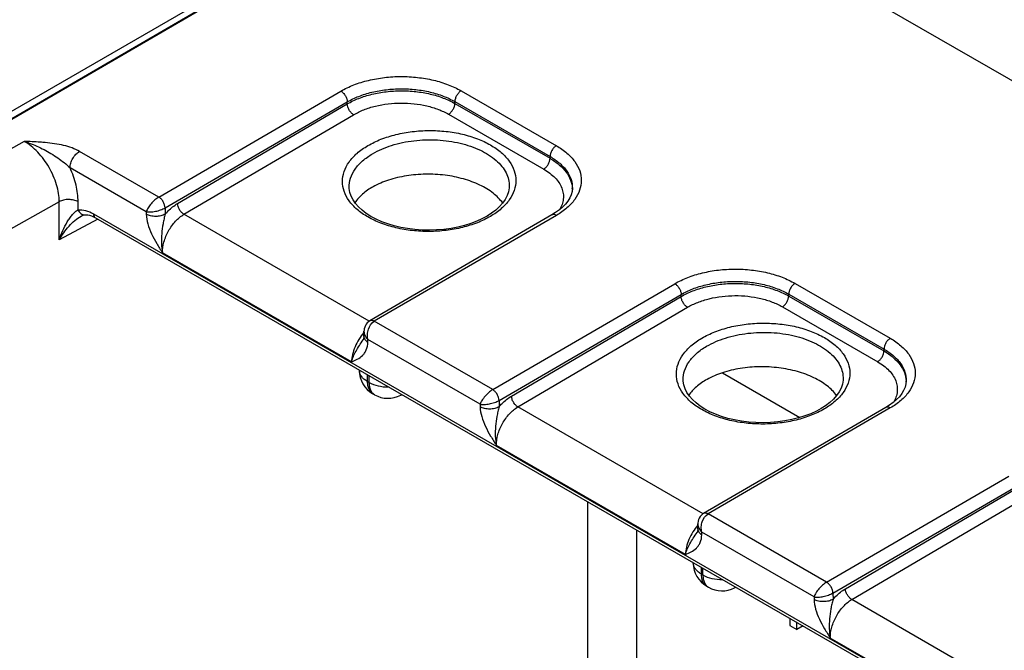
# Model space of a CAD drawing. Header units: inches. Extents: x 0 to 34, y 0 to 22.
# Tile 112 of 157: x 3.8 to 5.5, y 16 to 17.1. Entities that reach past the tile are written whole.
import ezdxf

# ---------------------------------------------------------------- set-up
doc = ezdxf.new("R2010")
doc.units = ezdxf.units.IN
doc.header["$LTSCALE"] = 1.87
doc.header["$MEASUREMENT"] = 0
doc.layers.get('0').update_dxf_attribs({"linetype": 'CONTINUOUS'})

msp = doc.modelspace()

# ---------------------------------------------------------------- linework, layer by layer
at = {"color": 7, "linetype": 'CONTINUOUS'}
for p, q in [((5.012, 17.6187), (3.2094, 16.578)), ((4.6982, 17.429), (3.2374, 16.5784)), ((4.7001, 17.4288), (3.2393, 16.5782)), ((9.3791, 14.7274), (4.7001, 17.4288)), ((4.0559, 16.7803), (4.361, 16.958)), ((4.5625, 16.9586), (4.7221, 16.8664)), ((4.0665, 16.7622), (4.3717, 16.9399)), ((4.0874, 16.7695), (4.3717, 16.9365)), ((4.3717, 16.9365), (4.3717, 16.9399)), ((4.552, 16.9373), (4.552, 16.9404)), ((4.552, 16.9404), (4.7116, 16.8483)), ((4.552, 16.9373), (4.7115, 16.8453)), ((4.0981, 16.7514), (4.3824, 16.9184)), ((4.5415, 16.9192), (4.701, 16.8271)), ((3.8305, 16.8737), (3.2718, 16.5594)), ((4.0559, 16.7803), (3.9231, 16.8569)), ((4.7115, 16.8453), (4.7116, 16.8483)), ((4.0348, 16.7558), (3.9072, 16.8294)), ((4.375, 16.7966), (4.375, 16.7966)), ((4.6431, 16.798), (4.6431, 16.798)), ((4.7489, 16.7949), (4.7489, 16.7949)), ((3.8892, 16.7725), (3.3297, 16.4578)), ((3.8892, 16.7084), (3.8892, 16.7725)), ((3.9207, 16.759), (3.9207, 16.7724)), ((3.9257, 16.7483), (3.9257, 16.7483)), ((3.9466, 16.7522), (8.375, 14.1955)), ((4.0348, 16.7558), (4.0349, 16.7514)), ((4.0665, 16.7622), (4.0667, 16.7517)), ((4.4086, 16.5721), (4.0981, 16.7514)), ((4.7146, 16.7503), (4.4094, 16.5726)), ((4.7221, 16.7496), (4.4169, 16.5719)), ((3.9538, 16.7432), (3.8892, 16.7084)), ((3.9496, 16.7456), (8.378, 14.1889)), ((4.3789, 16.5039), (4.0621, 16.6868)), ((4.6154, 16.4573), (4.9205, 16.635)), ((5.122, 16.6355), (5.2816, 16.5434)), ((4.6261, 16.4391), (4.9312, 16.6169)), ((4.9312, 16.6135), (4.9312, 16.6169)), ((5.1115, 16.6143), (5.1115, 16.6174)), ((5.1115, 16.6174), (5.2711, 16.5253)), ((5.1115, 16.6143), (5.271, 16.5222)), ((4.6469, 16.4464), (4.9312, 16.6135)), ((4.6576, 16.4283), (4.9419, 16.5954)), ((5.101, 16.5962), (5.2605, 16.5041)), ((4.4107, 16.5731), (4.4093, 16.5726)), ((4.6154, 16.4573), (4.4169, 16.5719)), ((4.3996, 16.5465), (4.3997, 16.5551)), ((4.3983, 16.5408), (4.3983, 16.5408)), ((4.4062, 16.537), (4.4063, 16.5413)), ((4.5943, 16.4328), (4.4063, 16.5413)), ((5.271, 16.5222), (5.2711, 16.5253)), ((4.392, 16.4902), (4.392, 16.4895)), ((4.4052, 16.4826), (4.4052, 16.4712)), ((5.0003, 16.4856), (5.1303, 16.4106)), ((4.4052, 16.4712), (4.4082, 16.4695)), ((4.4082, 16.4695), (4.4082, 16.4809)), ((4.9345, 16.4735), (4.9345, 16.4736)), ((5.2026, 16.475), (5.2026, 16.475)), ((5.3084, 16.4719), (5.3084, 16.4719)), ((4.4145, 16.4506), (4.4175, 16.4489)), ((4.4613, 16.4482), (4.4631, 16.4492)), ((4.5943, 16.4328), (4.5944, 16.4283)), ((4.6261, 16.4391), (4.6262, 16.4287)), ((4.9681, 16.2491), (4.6576, 16.4283)), ((5.2741, 16.4273), (4.9689, 16.2496)), ((5.2816, 16.4266), (4.9764, 16.2488)), ((4.9384, 16.1809), (4.6216, 16.3638)), ((5.1749, 16.1342), (5.48, 16.312)), ((5.1856, 16.1161), (5.4907, 16.2939)), ((5.2064, 16.1234), (5.4907, 16.2905)), ((4.7751, 15.368), (4.7751, 16.269)), ((5.2171, 16.1053), (5.5014, 16.2724)), ((4.9702, 16.2501), (4.9688, 16.2495)), ((5.1749, 16.1342), (4.9764, 16.2488)), ((4.8571, 15.3676), (4.8571, 16.2217)), ((4.9591, 16.2235), (4.9592, 16.2321)), ((4.9657, 16.214), (4.9658, 16.2183)), ((5.1538, 16.1097), (4.9658, 16.2183)), ((4.9578, 16.2177), (4.9578, 16.2177)), ((4.9515, 16.1672), (4.9515, 16.1665)), ((4.9647, 16.1595), (4.9647, 16.1482)), ((4.9677, 16.1465), (4.9677, 16.1578)), ((4.9647, 16.1482), (4.9677, 16.1465)), ((4.974, 16.1276), (4.977, 16.1259)), ((5.0208, 16.1252), (5.0226, 16.1261)), ((5.1538, 16.1097), (5.1539, 16.1053)), ((5.1856, 16.1161), (5.1857, 16.1056)), ((5.5276, 15.9261), (5.2171, 16.1053)), ((5.1133, 16.0738), (5.1133, 16.0618)), ((5.1133, 16.0618), (5.125, 16.055)), ((5.125, 16.055), (5.125, 16.067)), ((5.1354, 16.061), (5.125, 16.055)), ((5.4979, 15.8578), (5.1811, 16.0407))]:
    msp.add_line(p, q, dxfattribs=at)
for points in [[(4.6061, 16.7485), (4.5984, 16.7443), (4.589, 16.74), (4.579, 16.7362), (4.5683, 16.7328), (4.5572, 16.73), (4.5456, 16.7278), (4.5336, 16.7261), (4.5215, 16.7251), (4.5093, 16.7247), (4.497, 16.725), (4.4849, 16.7258), (4.4729, 16.7273), (4.4613, 16.7294), (4.4501, 16.7321), (4.4395, 16.7353), (4.4294, 16.739), (4.42, 16.7432), (4.4114, 16.7478), (4.4036, 16.7528), (4.3967, 16.7581), (4.3906, 16.7637), (4.3855, 16.7695), (4.3814, 16.7755), (4.3782, 16.7817), (4.3761, 16.7881), (4.3751, 16.7947), (4.375, 16.7966)], [(4.6431, 16.798), (4.643, 16.796), (4.6419, 16.7893), (4.6397, 16.7828), (4.6364, 16.7764), (4.6321, 16.7702), (4.6268, 16.7643), (4.6206, 16.7586), (4.6134, 16.7531), (4.6061, 16.7485)], [(4.7489, 16.7949), (4.7484, 16.7899), (4.7469, 16.7843), (4.7445, 16.7789), (4.7413, 16.7736), (4.7373, 16.7685), (4.7326, 16.7636), (4.7271, 16.7588), (4.7208, 16.7542), (4.7146, 16.7503)], [(3.9257, 16.7483), (3.9274, 16.7491), (3.9292, 16.7499), (3.9306, 16.7504), (3.9317, 16.7506), (3.9322, 16.7507)], [(3.9322, 16.7507), (3.9342, 16.7507), (3.9369, 16.7505), (3.9398, 16.7498), (3.943, 16.7488), (3.9463, 16.7474), (3.9496, 16.7456)], [(4.4093, 16.5726), (4.4073, 16.5712), (4.4053, 16.5694), (4.4036, 16.5673), (4.4021, 16.565), (4.401, 16.5623), (4.4002, 16.5595), (4.3998, 16.5564), (4.3997, 16.5551)], [(4.3996, 16.5465), (4.3995, 16.5448), (4.3992, 16.5432), (4.3989, 16.5421), (4.3985, 16.5413), (4.3983, 16.5408)], [(5.1656, 16.4255), (5.1579, 16.4213), (5.1485, 16.417), (5.1385, 16.4131), (5.1278, 16.4098), (5.1167, 16.407), (5.1051, 16.4048), (5.0931, 16.4031), (5.081, 16.4021), (5.0688, 16.4017), (5.0565, 16.402), (5.0444, 16.4028), (5.0324, 16.4043), (5.0208, 16.4064), (5.0096, 16.4091), (4.999, 16.4123), (4.9889, 16.416), (4.9795, 16.4202), (4.9709, 16.4248), (4.9631, 16.4298), (4.9562, 16.4351), (4.9501, 16.4406), (4.945, 16.4464), (4.9409, 16.4525), (4.9377, 16.4587), (4.9356, 16.4651), (4.9346, 16.4717), (4.9345, 16.4736)], [(5.2026, 16.475), (5.2025, 16.473), (5.2014, 16.4663), (5.1992, 16.4598), (5.1959, 16.4534), (5.1916, 16.4472), (5.1863, 16.4412), (5.1801, 16.4355), (5.1729, 16.4301), (5.1656, 16.4255)], [(5.3084, 16.4719), (5.3079, 16.4669), (5.3064, 16.4613), (5.304, 16.4559), (5.3008, 16.4506), (5.2968, 16.4455), (5.2921, 16.4406), (5.2866, 16.4358), (5.2804, 16.4312), (5.2741, 16.4273)], [(4.9688, 16.2495), (4.9668, 16.2482), (4.9648, 16.2464), (4.9631, 16.2443), (4.9616, 16.2419), (4.9605, 16.2393), (4.9597, 16.2365), (4.9593, 16.2334), (4.9592, 16.2321)], [(4.9591, 16.2235), (4.959, 16.2217), (4.9587, 16.2202), (4.9584, 16.2191), (4.958, 16.2182), (4.9578, 16.2177)]]:
    msp.add_lwpolyline(points, dxfattribs=at)
for centre, radius, start, end in [((4.7056, 16.7929), 0.0432, 0.8304, 2.6699), ((4.0557, 16.7808), 0.0216, 299.8597, 300.073), ((4.437, 16.4895), 0.045, 179.9999, 240.0004), ((5.2651, 16.4699), 0.0432, 0.8304, 2.6699), ((4.44, 16.4878), 0.045, 240.0013, 298.268), ((4.4541, 16.4615), 0.0151, 298.2821, 305.6335), ((4.6152, 16.4578), 0.0216, 299.8597, 300.073), ((4.9965, 16.1665), 0.045, 179.9999, 240.0004), ((4.9995, 16.1648), 0.045, 240.0013, 298.268), ((5.0136, 16.1385), 0.0151, 298.2821, 305.6335), ((5.1747, 16.1348), 0.0216, 299.8597, 300.073)]:
    msp.add_arc(centre, radius, start, end, dxfattribs=at)
for points, knots in [([(4.361, 16.958), (4.3679, 16.9621), (4.383, 16.9691), (4.4076, 16.9767), (4.4342, 16.9814), (4.4618, 16.983), (4.4894, 16.9815), (4.516, 16.977), (4.5406, 16.9696), (4.5556, 16.9625), (4.5625, 16.9586)], [0, 0, 0, 0, 0.114317, 0.237579, 0.367259, 0.500264, 0.633233, 0.762806, 0.8859, 1, 1, 1, 1]), ([(4.3717, 16.9399), (4.3779, 16.9435), (4.3913, 16.9499), (4.4133, 16.9567), (4.4371, 16.9609), (4.4618, 16.9624), (4.4865, 16.9611), (4.5103, 16.957), (4.5323, 16.9503), (4.5458, 16.944), (4.552, 16.9404)], [0, 0, 0, 0, 0.114386, 0.237667, 0.367328, 0.500294, 0.63322, 0.762763, 0.885855, 1, 1, 1, 1]), ([(4.361, 16.958), (4.3625, 16.9572), (4.3654, 16.9548), (4.3687, 16.9503), (4.371, 16.9453), (4.3717, 16.9416), (4.3717, 16.9399)], [0, 0, 0, 0, 0.236839, 0.49918, 0.761966, 1, 1, 1, 1]), ([(4.3717, 16.9365), (4.3779, 16.9401), (4.3914, 16.9465), (4.4133, 16.9533), (4.4371, 16.9575), (4.4618, 16.959), (4.4865, 16.9577), (4.5103, 16.9537), (4.5323, 16.9471), (4.5458, 16.9409), (4.552, 16.9373)], [0, 0, 0, 0, 0.11439, 0.237716, 0.367441, 0.500466, 0.633428, 0.762965, 0.885993, 1, 1, 1, 1]), ([(4.5625, 16.9586), (4.5611, 16.9577), (4.5583, 16.9553), (4.555, 16.9508), (4.5527, 16.9458), (4.552, 16.9422), (4.552, 16.9404)], [0, 0, 0, 0, 0.236971, 0.499182, 0.761837, 1, 1, 1, 1]), ([(4.3824, 16.9184), (4.3809, 16.9193), (4.3781, 16.9216), (4.3748, 16.9261), (4.3724, 16.9312), (4.3717, 16.9348), (4.3717, 16.9365)], [0, 0, 0, 0, 0.236977, 0.499452, 0.762225, 1, 1, 1, 1]), ([(4.3824, 16.9184), (4.3878, 16.9216), (4.3997, 16.9273), (4.4261, 16.9355), (4.4619, 16.9396), (4.4977, 16.9359), (4.5241, 16.9279), (4.536, 16.9224), (4.5415, 16.9192)], [0, 0, 0, 0, 0.114584, 0.23805, 0.500529, 0.762721, 0.88585, 1, 1, 1, 1]), ([(4.5415, 16.9192), (4.5429, 16.9201), (4.5457, 16.9225), (4.549, 16.9269), (4.5513, 16.932), (4.552, 16.9356), (4.552, 16.9373)], [0, 0, 0, 0, 0.237239, 0.499455, 0.761967, 1, 1, 1, 1]), ([(4.4062, 16.8666), (4.4133, 16.8707), (4.4286, 16.878), (4.4537, 16.8858), (4.4808, 16.8907), (4.509, 16.8924), (4.5371, 16.891), (4.5643, 16.8864), (4.5893, 16.8788), (4.6114, 16.8686), (4.6297, 16.8559), (4.6435, 16.8413), (4.6522, 16.8252), (4.6553, 16.808), (4.6522, 16.7908), (4.6435, 16.7745), (4.6297, 16.7598), (4.6181, 16.7517), (4.6117, 16.7479)], [0, 0, 0, 0, 0.066647, 0.138458, 0.213967, 0.29138, 0.368748, 0.444129, 0.515738, 0.582127, 0.642376, 0.696367, 0.74505, 0.790648, 0.836321, 0.885205, 0.939466, 1, 1, 1, 1]), ([(3.8892, 16.7725), (3.8892, 16.7771), (3.8883, 16.7868), (3.8837, 16.8065), (3.873, 16.8307), (3.8573, 16.852), (3.8425, 16.8658), (3.8345, 16.8714), (3.8305, 16.8737)], [0, 0, 0, 0, 0.114243, 0.237468, 0.499784, 0.762215, 0.885578, 1, 1, 1, 1]), ([(3.8305, 16.8737), (3.8333, 16.8728), (3.8447, 16.8691), (3.8556, 16.8641), (3.8636, 16.8599)], [0, 0, 0, 0, 0.245133, 1, 1, 1, 1]), ([(3.8658, 16.8716), (3.8629, 16.8719), (3.8511, 16.8728), (3.8393, 16.8733), (3.8305, 16.8737)], [0, 0, 0, 0, 0.249265, 1, 1, 1, 1]), ([(3.9231, 16.8569), (3.9191, 16.8592), (3.9104, 16.8631), (3.8913, 16.8686), (3.8761, 16.8707), (3.8658, 16.8716)], [0, 0, 0, 0, 0.23007, 0.477956, 1, 1, 1, 1]), ([(4.6117, 16.7479), (4.6047, 16.7438), (4.5893, 16.7365), (4.5643, 16.7287), (4.5372, 16.7238), (4.509, 16.7221), (4.4808, 16.7235), (4.4537, 16.7281), (4.4286, 16.7357), (4.4066, 16.746), (4.3883, 16.7586), (4.3744, 16.7732), (4.3657, 16.7893), (4.3627, 16.8065), (4.3657, 16.8237), (4.3744, 16.84), (4.3883, 16.8547), (4.3998, 16.8628), (4.4062, 16.8666)], [0, 0, 0, 0, 0.066647, 0.138458, 0.213967, 0.29138, 0.368748, 0.444129, 0.515738, 0.582127, 0.642376, 0.696367, 0.74505, 0.790648, 0.836321, 0.885205, 0.939466, 1, 1, 1, 1]), ([(4.4142, 16.853), (4.4242, 16.8589), (4.4468, 16.8684), (4.4836, 16.876), (4.5226, 16.8772), (4.5604, 16.8719), (4.594, 16.8606), (4.6173, 16.8462), (4.6309, 16.8322), (4.638, 16.8213), (4.6423, 16.8098), (4.6432, 16.8019), (4.6431, 16.798)], [0, 0, 0, 0, 0.12918, 0.271071, 0.418284, 0.562439, 0.695709, 0.812506, 0.864311, 0.912087, 0.956824, 1, 1, 1, 1]), ([(4.7221, 16.8664), (4.7206, 16.8656), (4.7178, 16.8632), (4.7145, 16.8587), (4.7123, 16.8536), (4.7116, 16.85), (4.7116, 16.8483)], [0, 0, 0, 0, 0.236971, 0.499182, 0.761837, 1, 1, 1, 1]), ([(4.7221, 16.8664), (4.7284, 16.8628), (4.7397, 16.855), (4.7533, 16.8407), (4.7619, 16.8249), (4.7648, 16.8081), (4.7618, 16.7913), (4.7533, 16.7754), (4.7397, 16.7611), (4.7284, 16.7532), (4.7221, 16.7496)], [0, 0, 0, 0, 0.144537, 0.273946, 0.390489, 0.499486, 0.608578, 0.72537, 0.855113, 1, 1, 1, 1]), ([(3.8636, 16.8599), (3.8715, 16.8557), (3.883, 16.8487), (3.8974, 16.8382), (3.9041, 16.8325), (3.9072, 16.8294)], [0, 0, 0, 0, 0.50322, 0.754267, 1, 1, 1, 1]), ([(3.9072, 16.8294), (3.9072, 16.832), (3.9082, 16.8375), (3.9116, 16.8452), (3.9166, 16.852), (3.9208, 16.8556), (3.9231, 16.8569)], [0, 0, 0, 0, 0.237089, 0.499727, 0.762513, 1, 1, 1, 1]), ([(4.375, 16.7966), (4.3749, 16.8018), (4.3766, 16.8127), (4.3846, 16.828), (4.3974, 16.8419), (4.4083, 16.8495), (4.4142, 16.853)], [0, 0, 0, 0, 0.218251, 0.451446, 0.710523, 1, 1, 1, 1]), ([(4.701, 16.8271), (4.7024, 16.828), (4.7052, 16.8304), (4.7085, 16.8349), (4.7108, 16.8399), (4.7114, 16.8435), (4.7115, 16.8453)], [0, 0, 0, 0, 0.237239, 0.499455, 0.761967, 1, 1, 1, 1]), ([(4.7115, 16.8453), (4.7169, 16.8421), (4.7267, 16.8353), (4.7386, 16.823), (4.7464, 16.8094), (4.7485, 16.7996), (4.7488, 16.7949)], [0, 0, 0, 0, 0.288187, 0.547413, 0.781575, 1, 1, 1, 1]), ([(4.7116, 16.8483), (4.7173, 16.845), (4.7276, 16.8379), (4.7399, 16.8248), (4.7475, 16.8103), (4.749, 16.7999), (4.7489, 16.7949)], [0, 0, 0, 0, 0.289805, 0.54863, 0.781505, 1, 1, 1, 1]), ([(3.9207, 16.7724), (3.9207, 16.7817), (3.918, 16.8014), (3.9115, 16.82), (3.9072, 16.8294)], [0, 0, 0, 0, 0.475759, 1, 1, 1, 1]), ([(4.6322, 16.7703), (4.6278, 16.7765), (4.616, 16.7882), (4.5934, 16.8016), (4.566, 16.8116), (4.5353, 16.8177), (4.503, 16.8194), (4.4711, 16.8167), (4.4415, 16.8097), (4.4233, 16.8021), (4.4151, 16.7976)], [0, 0, 0, 0, 0.09752, 0.209778, 0.335373, 0.470516, 0.610071, 0.748371, 0.879885, 1, 1, 1, 1]), ([(4.701, 16.8271), (4.7046, 16.8251), (4.7113, 16.8206), (4.7224, 16.8108), (4.7305, 16.7991), (4.7339, 16.7864), (4.7341, 16.7769), (4.7319, 16.7676), (4.7291, 16.7618), (4.7273, 16.7589)], [0, 0, 0, 0, 0.151386, 0.29149, 0.540083, 0.654317, 0.76626, 0.880185, 1, 1, 1, 1]), ([(4.4151, 16.7976), (4.4087, 16.794), (4.3974, 16.7864), (4.388, 16.7762), (4.3845, 16.7709)], [0, 0, 0, 0, 0.531503, 1, 1, 1, 1]), ([(4.0559, 16.7803), (4.0535, 16.7789), (4.0489, 16.7754), (4.0429, 16.7693), (4.038, 16.7627), (4.0356, 16.758), (4.0348, 16.7558)], [0, 0, 0, 0, 0.249726, 0.52327, 0.783193, 1, 1, 1, 1]), ([(4.0665, 16.7622), (4.0665, 16.7639), (4.0658, 16.7675), (4.0635, 16.7726), (4.0602, 16.7771), (4.0574, 16.7794), (4.0559, 16.7803)], [0, 0, 0, 0, 0.238034, 0.50082, 0.763161, 1, 1, 1, 1]), ([(4.0665, 16.7621), (4.0664, 16.7639), (4.0658, 16.7675), (4.0635, 16.7726), (4.0602, 16.7771), (4.0574, 16.7794), (4.0559, 16.7803)], [0, 0, 0, 0, 0.238177, 0.5011, 0.763425, 1, 1, 1, 1]), ([(3.9207, 16.7724), (3.9185, 16.7737), (3.9133, 16.7755), (3.905, 16.7765), (3.8967, 16.7756), (3.8914, 16.7738), (3.8892, 16.7725)], [0, 0, 0, 0, 0.236703, 0.498909, 0.761707, 1, 1, 1, 1]), ([(4.0667, 16.7517), (4.0683, 16.7535), (4.0745, 16.7602), (4.0816, 16.7661), (4.0874, 16.7695)], [0, 0, 0, 0, 0.26489, 1, 1, 1, 1]), ([(4.0981, 16.7514), (4.0966, 16.7522), (4.0938, 16.7546), (4.0905, 16.7591), (4.0882, 16.7641), (4.0875, 16.7677), (4.0874, 16.7695)], [0, 0, 0, 0, 0.236977, 0.499452, 0.762225, 1, 1, 1, 1]), ([(3.8892, 16.7084), (3.8909, 16.7137), (3.8948, 16.7241), (3.901, 16.7362), (3.9066, 16.745), (3.911, 16.7508), (3.9156, 16.7556), (3.919, 16.7581), (3.9207, 16.759)], [0, 0, 0, 0, 0.277859, 0.544845, 0.672156, 0.793052, 0.90429, 1, 1, 1, 1]), ([(3.8892, 16.7084), (3.8937, 16.7167), (3.9018, 16.7283), (3.9148, 16.7411), (3.922, 16.7463), (3.9257, 16.7483)], [0, 0, 0, 0, 0.518862, 0.768495, 1, 1, 1, 1]), ([(3.9207, 16.759), (3.9249, 16.7594), (3.9341, 16.7583), (3.9424, 16.7546), (3.9466, 16.7522)], [0, 0, 0, 0, 0.4626, 1, 1, 1, 1]), ([(3.9207, 16.759), (3.9212, 16.7577), (3.9225, 16.7553), (3.9253, 16.7525), (3.9286, 16.7508), (3.931, 16.7505), (3.9322, 16.7507)], [0, 0, 0, 0, 0.274466, 0.531946, 0.771721, 1, 1, 1, 1]), ([(3.9466, 16.7522), (3.9466, 16.7508), (3.9469, 16.7488), (3.9482, 16.7466), (3.9491, 16.7459), (3.9496, 16.7456)], [0, 0, 0, 0, 0.547671, 0.781565, 1, 1, 1, 1]), ([(4.0348, 16.7558), (4.0371, 16.7554), (4.0424, 16.7552), (4.0505, 16.7563), (4.0588, 16.7585), (4.0641, 16.7608), (4.0665, 16.7621)], [0, 0, 0, 0, 0.215825, 0.475673, 0.7497, 1, 1, 1, 1]), ([(4.0667, 16.7517), (4.0644, 16.7504), (4.0592, 16.7484), (4.0508, 16.7475), (4.0424, 16.7483), (4.0372, 16.7501), (4.0349, 16.7514)], [0, 0, 0, 0, 0.23777, 0.501105, 0.76384, 1, 1, 1, 1]), ([(4.0349, 16.7514), (4.035, 16.7459), (4.0371, 16.7346), (4.0436, 16.7182), (4.0523, 16.7023), (4.0589, 16.6919), (4.0621, 16.6868)], [0, 0, 0, 0, 0.23031, 0.482494, 0.741136, 1, 1, 1, 1]), ([(4.0667, 16.7517), (4.0659, 16.7491), (4.0646, 16.7437), (4.0625, 16.7328), (4.0606, 16.719), (4.0599, 16.7027), (4.0611, 16.6919), (4.0621, 16.6868)], [0, 0, 0, 0, 0.125418, 0.252803, 0.507817, 0.759073, 1, 1, 1, 1]), ([(4.0621, 16.6868), (4.062, 16.6929), (4.064, 16.7057), (4.0717, 16.7239), (4.083, 16.7398), (4.0929, 16.7483), (4.0981, 16.7514)], [0, 0, 0, 0, 0.238311, 0.500863, 0.762948, 1, 1, 1, 1]), ([(4.7221, 16.7496), (4.7214, 16.75), (4.7201, 16.7506), (4.7181, 16.7511), (4.7162, 16.751), (4.7151, 16.7506), (4.7146, 16.7503)], [0, 0, 0, 0, 0.290316, 0.549704, 0.782678, 1, 1, 1, 1]), ([(4.9205, 16.635), (4.9274, 16.639), (4.9425, 16.6461), (4.9671, 16.6537), (4.9937, 16.6584), (5.0213, 16.66), (5.0489, 16.6585), (5.0755, 16.654), (5.1001, 16.6465), (5.1151, 16.6395), (5.122, 16.6355)], [0, 0, 0, 0, 0.114317, 0.237579, 0.367259, 0.500264, 0.633233, 0.762806, 0.8859, 1, 1, 1, 1]), ([(4.9205, 16.635), (4.922, 16.6342), (4.9249, 16.6318), (4.9282, 16.6273), (4.9305, 16.6222), (4.9312, 16.6186), (4.9312, 16.6169)], [0, 0, 0, 0, 0.236839, 0.49918, 0.761966, 1, 1, 1, 1]), ([(4.9312, 16.6169), (4.9374, 16.6205), (4.9508, 16.6269), (4.9728, 16.6337), (4.9966, 16.6379), (5.0213, 16.6394), (5.0461, 16.638), (5.0698, 16.634), (5.0918, 16.6273), (5.1053, 16.621), (5.1115, 16.6174)], [0, 0, 0, 0, 0.114386, 0.237667, 0.367328, 0.500294, 0.63322, 0.762763, 0.885855, 1, 1, 1, 1]), ([(4.9312, 16.6135), (4.9374, 16.6171), (4.9509, 16.6235), (4.9728, 16.6303), (4.9966, 16.6345), (5.0213, 16.636), (5.046, 16.6347), (5.0698, 16.6307), (5.0918, 16.6241), (5.1053, 16.6179), (5.1115, 16.6143)], [0, 0, 0, 0, 0.11439, 0.237716, 0.367441, 0.500466, 0.633428, 0.762965, 0.885993, 1, 1, 1, 1]), ([(5.122, 16.6355), (5.1206, 16.6347), (5.1178, 16.6323), (5.1145, 16.6278), (5.1122, 16.6227), (5.1115, 16.6191), (5.1115, 16.6174)], [0, 0, 0, 0, 0.236971, 0.499182, 0.761837, 1, 1, 1, 1]), ([(4.9419, 16.5954), (4.9473, 16.5986), (4.9592, 16.6042), (4.9856, 16.6125), (5.0214, 16.6166), (5.0572, 16.6128), (5.0836, 16.6049), (5.0955, 16.5993), (5.101, 16.5962)], [0, 0, 0, 0, 0.114584, 0.23805, 0.500529, 0.762721, 0.88585, 1, 1, 1, 1]), ([(5.101, 16.5962), (5.1024, 16.5971), (5.1052, 16.5994), (5.1085, 16.6039), (5.1108, 16.609), (5.1115, 16.6126), (5.1115, 16.6143)], [0, 0, 0, 0, 0.237239, 0.499455, 0.761967, 1, 1, 1, 1]), ([(4.9419, 16.5954), (4.9404, 16.5962), (4.9376, 16.5986), (4.9343, 16.6031), (4.9319, 16.6081), (4.9312, 16.6118), (4.9312, 16.6135)], [0, 0, 0, 0, 0.236977, 0.499452, 0.762225, 1, 1, 1, 1]), ([(4.4063, 16.5413), (4.4056, 16.5441), (4.4052, 16.5486), (4.4059, 16.5545), (4.408, 16.5626), (4.4122, 16.5691), (4.4169, 16.5719)], [0, 0, 0, 0, 0.255616, 0.388083, 0.520717, 1, 1, 1, 1]), ([(4.4169, 16.5719), (4.4163, 16.5723), (4.4149, 16.5729), (4.4129, 16.5734), (4.411, 16.5733), (4.4099, 16.5729), (4.4094, 16.5726)], [0, 0, 0, 0, 0.290317, 0.549705, 0.782678, 1, 1, 1, 1]), ([(4.4169, 16.5719), (4.4159, 16.5724), (4.4139, 16.5733), (4.4116, 16.5734), (4.4107, 16.5731)], [0, 0, 0, 0, 0.543377, 1, 1, 1, 1]), ([(4.9657, 16.5436), (4.9728, 16.5477), (4.9881, 16.555), (5.0132, 16.5628), (5.0403, 16.5677), (5.0685, 16.5694), (5.0966, 16.5679), (5.1238, 16.5634), (5.1488, 16.5558), (5.1709, 16.5455), (5.1892, 16.5329), (5.203, 16.5183), (5.2117, 16.5021), (5.2148, 16.485), (5.2117, 16.4677), (5.203, 16.4515), (5.1892, 16.4368), (5.1776, 16.4287), (5.1712, 16.4249)], [0, 0, 0, 0, 0.066647, 0.138458, 0.213967, 0.29138, 0.368748, 0.444129, 0.515738, 0.582127, 0.642376, 0.696367, 0.74505, 0.790648, 0.836321, 0.885205, 0.939466, 1, 1, 1, 1]), ([(4.3997, 16.5531), (4.3966, 16.5495), (4.391, 16.5418), (4.3845, 16.5294), (4.3803, 16.5166), (4.379, 16.508), (4.3789, 16.5039)], [0, 0, 0, 0, 0.260914, 0.522929, 0.773014, 1, 1, 1, 1]), ([(4.3997, 16.5551), (4.3997, 16.5527), (4.4011, 16.5474), (4.4043, 16.5433), (4.4063, 16.5413)], [0, 0, 0, 0, 0.470706, 1, 1, 1, 1]), ([(4.9737, 16.53), (4.9837, 16.5358), (5.0063, 16.5454), (5.0431, 16.5529), (5.0821, 16.5542), (5.1199, 16.5489), (5.1535, 16.5376), (5.1768, 16.5231), (5.1904, 16.5092), (5.1975, 16.4983), (5.2018, 16.4868), (5.2027, 16.4789), (5.2026, 16.475)], [0, 0, 0, 0, 0.12918, 0.271071, 0.418284, 0.562439, 0.695709, 0.812506, 0.864311, 0.912087, 0.956824, 1, 1, 1, 1]), ([(4.3789, 16.5039), (4.3797, 16.5069), (4.3819, 16.513), (4.3864, 16.5221), (4.392, 16.5314), (4.3962, 16.5376), (4.3983, 16.5408)], [0, 0, 0, 0, 0.221017, 0.465906, 0.727895, 1, 1, 1, 1]), ([(4.3789, 16.5039), (4.3822, 16.5053), (4.3887, 16.508), (4.3963, 16.5131), (4.401, 16.5187), (4.405, 16.526), (4.4061, 16.5325), (4.4062, 16.537)], [0, 0, 0, 0, 0.231096, 0.462045, 0.581945, 0.709203, 1, 1, 1, 1]), ([(4.3996, 16.5465), (4.3996, 16.5456), (4.3999, 16.5438), (4.4012, 16.5412), (4.4034, 16.5389), (4.4052, 16.5376), (4.4062, 16.537)], [0, 0, 0, 0, 0.218564, 0.452157, 0.711178, 1, 1, 1, 1]), ([(5.1712, 16.4249), (5.1642, 16.4208), (5.1488, 16.4135), (5.1238, 16.4057), (5.0967, 16.4008), (5.0685, 16.3991), (5.0403, 16.4005), (5.0132, 16.4051), (4.9881, 16.4127), (4.9661, 16.4229), (4.9478, 16.4355), (4.9339, 16.4501), (4.9252, 16.4663), (4.9222, 16.4835), (4.9252, 16.5007), (4.9339, 16.517), (4.9478, 16.5317), (4.9593, 16.5398), (4.9657, 16.5436)], [0, 0, 0, 0, 0.066647, 0.138458, 0.213967, 0.29138, 0.368748, 0.444129, 0.515738, 0.582127, 0.642376, 0.696367, 0.74505, 0.790648, 0.836321, 0.885205, 0.939466, 1, 1, 1, 1]), ([(5.2816, 16.5434), (5.2801, 16.5425), (5.2773, 16.5402), (5.274, 16.5357), (5.2718, 16.5306), (5.2711, 16.527), (5.2711, 16.5253)], [0, 0, 0, 0, 0.236971, 0.499182, 0.761837, 1, 1, 1, 1]), ([(5.2816, 16.5434), (5.2879, 16.5398), (5.2992, 16.532), (5.3128, 16.5177), (5.3214, 16.5019), (5.3243, 16.4851), (5.3213, 16.4683), (5.3128, 16.4524), (5.2992, 16.4381), (5.2879, 16.4302), (5.2816, 16.4266)], [0, 0, 0, 0, 0.144537, 0.273946, 0.390489, 0.499486, 0.608578, 0.72537, 0.855113, 1, 1, 1, 1]), ([(4.9345, 16.4736), (4.9344, 16.4788), (4.9361, 16.4897), (4.9441, 16.505), (4.9569, 16.5189), (4.9678, 16.5265), (4.9737, 16.53)], [0, 0, 0, 0, 0.218251, 0.451446, 0.710523, 1, 1, 1, 1]), ([(5.2605, 16.5041), (5.2619, 16.505), (5.2647, 16.5074), (5.268, 16.5118), (5.2703, 16.5169), (5.2709, 16.5205), (5.271, 16.5222)], [0, 0, 0, 0, 0.237239, 0.499455, 0.761967, 1, 1, 1, 1]), ([(5.271, 16.5222), (5.2764, 16.5191), (5.2862, 16.5123), (5.2981, 16.5), (5.3059, 16.4864), (5.308, 16.4766), (5.3083, 16.4719)], [0, 0, 0, 0, 0.288187, 0.547413, 0.781575, 1, 1, 1, 1]), ([(5.2711, 16.5253), (5.2768, 16.522), (5.2871, 16.5149), (5.2994, 16.5018), (5.307, 16.4872), (5.3085, 16.4769), (5.3084, 16.4719)], [0, 0, 0, 0, 0.289805, 0.54863, 0.781505, 1, 1, 1, 1]), ([(5.2605, 16.5041), (5.2641, 16.502), (5.2708, 16.4976), (5.2819, 16.4878), (5.29, 16.4761), (5.2934, 16.4633), (5.2936, 16.4539), (5.2914, 16.4446), (5.2886, 16.4387), (5.2868, 16.4359)], [0, 0, 0, 0, 0.151386, 0.29149, 0.540083, 0.654317, 0.76626, 0.880185, 1, 1, 1, 1]), ([(4.4052, 16.4712), (4.4032, 16.4723), (4.3997, 16.4748), (4.3954, 16.4793), (4.3927, 16.4843), (4.392, 16.4878), (4.392, 16.4895)], [0, 0, 0, 0, 0.289804, 0.549051, 0.782229, 1, 1, 1, 1]), ([(5.1917, 16.4473), (5.1873, 16.4535), (5.1755, 16.4651), (5.1529, 16.4786), (5.1255, 16.4886), (5.0948, 16.4946), (5.0625, 16.4964), (5.0306, 16.4937), (5.001, 16.4867), (4.9828, 16.4791), (4.9746, 16.4745)], [0, 0, 0, 0, 0.09752, 0.209778, 0.335373, 0.470516, 0.610071, 0.748371, 0.879885, 1, 1, 1, 1]), ([(4.4052, 16.4712), (4.4052, 16.4689), (4.4056, 16.4646), (4.4073, 16.4586), (4.4103, 16.4538), (4.4131, 16.4514), (4.4145, 16.4506)], [0, 0, 0, 0, 0.289803, 0.549049, 0.782228, 1, 1, 1, 1]), ([(4.4082, 16.4695), (4.4128, 16.4668), (4.4237, 16.4629), (4.4351, 16.4618), (4.441, 16.4619)], [0, 0, 0, 0, 0.474452, 1, 1, 1, 1]), ([(4.4082, 16.4695), (4.4082, 16.4672), (4.4085, 16.4629), (4.4103, 16.4569), (4.4132, 16.4521), (4.416, 16.4497), (4.4175, 16.4489)], [0, 0, 0, 0, 0.289803, 0.54905, 0.782228, 1, 1, 1, 1]), ([(4.9746, 16.4745), (4.9682, 16.471), (4.9569, 16.4633), (4.9475, 16.4532), (4.944, 16.4478)], [0, 0, 0, 0, 0.531503, 1, 1, 1, 1]), ([(4.6154, 16.4573), (4.613, 16.4559), (4.6084, 16.4524), (4.6024, 16.4463), (4.5975, 16.4397), (4.5951, 16.435), (4.5943, 16.4328)], [0, 0, 0, 0, 0.249726, 0.52327, 0.783193, 1, 1, 1, 1]), ([(4.6261, 16.4391), (4.626, 16.4409), (4.6253, 16.4445), (4.623, 16.4496), (4.6197, 16.4541), (4.6169, 16.4564), (4.6154, 16.4573)], [0, 0, 0, 0, 0.238034, 0.50082, 0.763161, 1, 1, 1, 1]), ([(4.626, 16.4391), (4.6259, 16.4408), (4.6253, 16.4445), (4.623, 16.4495), (4.6197, 16.454), (4.6169, 16.4564), (4.6154, 16.4573)], [0, 0, 0, 0, 0.238177, 0.5011, 0.763425, 1, 1, 1, 1]), ([(4.5943, 16.4328), (4.5966, 16.4324), (4.6019, 16.4322), (4.61, 16.4332), (4.6183, 16.4355), (4.6236, 16.4377), (4.626, 16.4391)], [0, 0, 0, 0, 0.215825, 0.475673, 0.7497, 1, 1, 1, 1]), ([(4.6262, 16.4287), (4.6278, 16.4305), (4.634, 16.4372), (4.6411, 16.4431), (4.6469, 16.4464)], [0, 0, 0, 0, 0.26489, 1, 1, 1, 1]), ([(4.6576, 16.4283), (4.6561, 16.4292), (4.6533, 16.4316), (4.65, 16.436), (4.6477, 16.4411), (4.647, 16.4447), (4.6469, 16.4464)], [0, 0, 0, 0, 0.236977, 0.499452, 0.762225, 1, 1, 1, 1]), ([(4.6262, 16.4287), (4.6239, 16.4273), (4.6187, 16.4254), (4.6103, 16.4244), (4.6019, 16.4253), (4.5967, 16.4271), (4.5944, 16.4283)], [0, 0, 0, 0, 0.23777, 0.501105, 0.76384, 1, 1, 1, 1]), ([(4.5944, 16.4283), (4.5945, 16.4229), (4.5966, 16.4115), (4.6031, 16.3952), (4.6118, 16.3792), (4.6184, 16.3689), (4.6216, 16.3638)], [0, 0, 0, 0, 0.23031, 0.482494, 0.741136, 1, 1, 1, 1]), ([(4.6262, 16.4287), (4.6254, 16.426), (4.6241, 16.4207), (4.622, 16.4098), (4.6201, 16.396), (4.6194, 16.3797), (4.6206, 16.3689), (4.6216, 16.3638)], [0, 0, 0, 0, 0.125418, 0.252803, 0.507817, 0.759073, 1, 1, 1, 1]), ([(4.6216, 16.3638), (4.6215, 16.3698), (4.6235, 16.3827), (4.6312, 16.4008), (4.6425, 16.4168), (4.6524, 16.4253), (4.6576, 16.4283)], [0, 0, 0, 0, 0.238311, 0.500863, 0.762948, 1, 1, 1, 1]), ([(5.2816, 16.4266), (5.2809, 16.4269), (5.2796, 16.4276), (5.2776, 16.4281), (5.2757, 16.428), (5.2746, 16.4276), (5.2741, 16.4273)], [0, 0, 0, 0, 0.290316, 0.549704, 0.782678, 1, 1, 1, 1]), ([(4.9658, 16.2183), (4.9651, 16.2211), (4.9647, 16.2256), (4.9654, 16.2315), (4.9675, 16.2396), (4.9717, 16.2461), (4.9764, 16.2488)], [0, 0, 0, 0, 0.255616, 0.388083, 0.520717, 1, 1, 1, 1]), ([(4.9764, 16.2489), (4.9758, 16.2492), (4.9744, 16.2499), (4.9724, 16.2503), (4.9705, 16.2503), (4.9694, 16.2499), (4.9689, 16.2496)], [0, 0, 0, 0, 0.290317, 0.549705, 0.782678, 1, 1, 1, 1]), ([(4.9764, 16.2488), (4.9754, 16.2494), (4.9734, 16.2503), (4.9711, 16.2503), (4.9702, 16.2501)], [0, 0, 0, 0, 0.543377, 1, 1, 1, 1]), ([(4.9592, 16.23), (4.9561, 16.2265), (4.9505, 16.2188), (4.944, 16.2063), (4.9398, 16.1936), (4.9385, 16.185), (4.9384, 16.1809)], [0, 0, 0, 0, 0.260914, 0.522929, 0.773014, 1, 1, 1, 1]), ([(4.9591, 16.2235), (4.9591, 16.2226), (4.9594, 16.2208), (4.9607, 16.2182), (4.9629, 16.2158), (4.9647, 16.2146), (4.9657, 16.214)], [0, 0, 0, 0, 0.218564, 0.452157, 0.711178, 1, 1, 1, 1]), ([(4.9592, 16.2321), (4.9592, 16.2297), (4.9606, 16.2244), (4.9638, 16.2202), (4.9658, 16.2183)], [0, 0, 0, 0, 0.470706, 1, 1, 1, 1]), ([(4.9384, 16.1809), (4.9392, 16.1838), (4.9414, 16.19), (4.9459, 16.1991), (4.9515, 16.2084), (4.9557, 16.2146), (4.9578, 16.2177)], [0, 0, 0, 0, 0.221017, 0.465906, 0.727895, 1, 1, 1, 1]), ([(4.9384, 16.1809), (4.9417, 16.1822), (4.9482, 16.185), (4.9558, 16.19), (4.9605, 16.1957), (4.9645, 16.203), (4.9656, 16.2095), (4.9657, 16.214)], [0, 0, 0, 0, 0.231096, 0.462045, 0.581945, 0.709203, 1, 1, 1, 1]), ([(4.9647, 16.1482), (4.9627, 16.1493), (4.9592, 16.1518), (4.9549, 16.1563), (4.9522, 16.1612), (4.9515, 16.1648), (4.9515, 16.1665)], [0, 0, 0, 0, 0.289804, 0.549051, 0.782229, 1, 1, 1, 1]), ([(4.9647, 16.1482), (4.9647, 16.1459), (4.9651, 16.1415), (4.9668, 16.1356), (4.9698, 16.1307), (4.9726, 16.1284), (4.974, 16.1276)], [0, 0, 0, 0, 0.289803, 0.549049, 0.782228, 1, 1, 1, 1]), ([(4.9677, 16.1465), (4.9723, 16.1438), (4.9832, 16.1399), (4.9946, 16.1388), (5.0005, 16.1388)], [0, 0, 0, 0, 0.474452, 1, 1, 1, 1]), ([(4.9677, 16.1465), (4.9677, 16.1442), (4.968, 16.1398), (4.9698, 16.1339), (4.9727, 16.129), (4.9755, 16.1267), (4.977, 16.1259)], [0, 0, 0, 0, 0.289803, 0.54905, 0.782228, 1, 1, 1, 1]), ([(5.1749, 16.1342), (5.1725, 16.1329), (5.1679, 16.1294), (5.1619, 16.1233), (5.157, 16.1167), (5.1546, 16.112), (5.1538, 16.1097)], [0, 0, 0, 0, 0.249726, 0.52327, 0.783193, 1, 1, 1, 1]), ([(5.1856, 16.1161), (5.1855, 16.1179), (5.1848, 16.1215), (5.1825, 16.1266), (5.1792, 16.131), (5.1764, 16.1334), (5.1749, 16.1343)], [0, 0, 0, 0, 0.238034, 0.50082, 0.763161, 1, 1, 1, 1]), ([(5.1855, 16.1161), (5.1854, 16.1178), (5.1848, 16.1214), (5.1825, 16.1265), (5.1792, 16.131), (5.1764, 16.1334), (5.1749, 16.1342)], [0, 0, 0, 0, 0.238177, 0.5011, 0.763425, 1, 1, 1, 1]), ([(5.1857, 16.1056), (5.1873, 16.1075), (5.1935, 16.1142), (5.2006, 16.12), (5.2064, 16.1234)], [0, 0, 0, 0, 0.26489, 1, 1, 1, 1]), ([(5.2171, 16.1053), (5.2156, 16.1062), (5.2128, 16.1085), (5.2095, 16.113), (5.2072, 16.1181), (5.2065, 16.1217), (5.2064, 16.1234)], [0, 0, 0, 0, 0.236977, 0.499452, 0.762225, 1, 1, 1, 1]), ([(5.1538, 16.1097), (5.1561, 16.1093), (5.1614, 16.1092), (5.1695, 16.1102), (5.1778, 16.1125), (5.1831, 16.1147), (5.1855, 16.1161)], [0, 0, 0, 0, 0.215825, 0.475673, 0.7497, 1, 1, 1, 1]), ([(5.1857, 16.1056), (5.1834, 16.1043), (5.1782, 16.1024), (5.1698, 16.1014), (5.1614, 16.1022), (5.1562, 16.104), (5.1539, 16.1053)], [0, 0, 0, 0, 0.23777, 0.501105, 0.76384, 1, 1, 1, 1]), ([(5.1539, 16.1053), (5.154, 16.0999), (5.1561, 16.0885), (5.1626, 16.0722), (5.1713, 16.0562), (5.1779, 16.0459), (5.1811, 16.0407)], [0, 0, 0, 0, 0.23031, 0.482494, 0.741136, 1, 1, 1, 1]), ([(5.1857, 16.1056), (5.1849, 16.103), (5.1836, 16.0976), (5.1815, 16.0867), (5.1796, 16.073), (5.1789, 16.0567), (5.1801, 16.0459), (5.1811, 16.0407)], [0, 0, 0, 0, 0.125418, 0.252803, 0.507817, 0.759073, 1, 1, 1, 1]), ([(5.1811, 16.0407), (5.181, 16.0468), (5.183, 16.0597), (5.1907, 16.0778), (5.202, 16.0938), (5.2119, 16.1023), (5.2171, 16.1053)], [0, 0, 0, 0, 0.238311, 0.500863, 0.762948, 1, 1, 1, 1])]:
    msp.add_open_spline(points, degree=3, knots=knots, dxfattribs=at)

doc.saveas('drawing.dxf')
